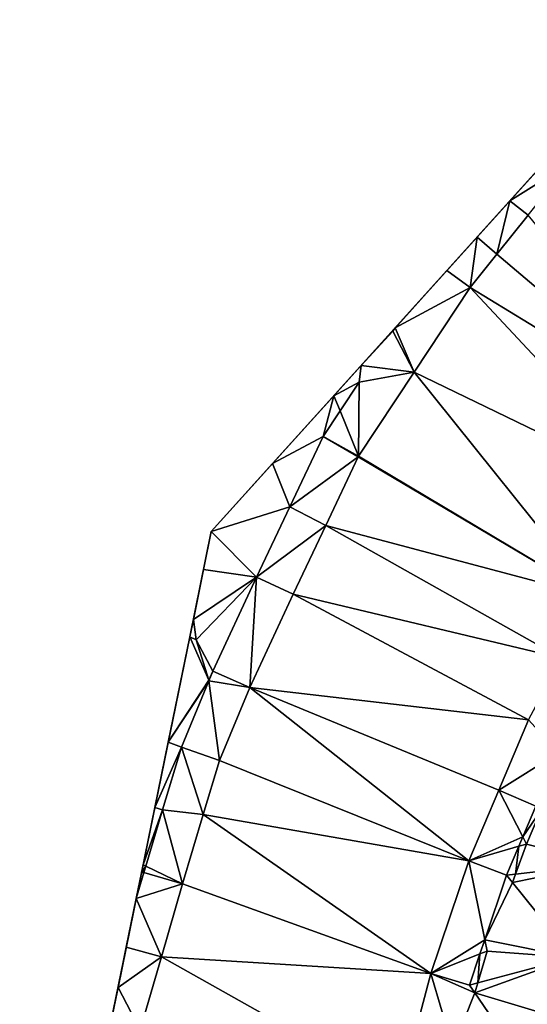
# Model space of a CAD drawing. Header units: inches. Extents: x 92348 to 92626, y 1600225 to 1600387.
# Tile 9 of 35: x 92350 to 92369, y 1600329 to 1600366. Entities that reach past the tile are written whole.
import ezdxf

# ---------------------------------------------------------------- set-up
doc = ezdxf.new("R2010")
doc.units = ezdxf.units.IN
doc.header["$MEASUREMENT"] = 0
doc.layers.add('Terreng_ortofoto', color=10, linetype='Continuous')

msp = doc.modelspace()

# ---------------------------------------------------------------- linework, layer by layer
at = {"layer": 'Terreng_ortofoto'}
for points in [[(92374.634, 1600366.374, 120.85), (92356.874, 1600346.697, 119.122), (92365.926, 1600356.726, 120.158)], [(92370.234, 1600361.499, 120.5), (92374.634, 1600366.374, 120.85), (92365.926, 1600356.726, 120.158)], [(92370.234, 1600361.499, 120.5), (92365.926, 1600356.726, 120.158), (92368.347, 1600359.408, 120.35)], [(92370.234, 1600361.499, 120.5), (92368.347, 1600359.408, 120.35), (92370.641, 1600360.844, 120.363)], [(92370.641, 1600360.844, 120.363), (92368.347, 1600359.408, 120.35), (92369.051, 1600358.86, 120.27)], [(92365.926, 1600356.726, 120.158), (92367.09, 1600358.015, 120.25), (92368.347, 1600359.408, 120.35)], [(92367.09, 1600358.015, 120.25), (92367.853, 1600357.366, 120.2), (92368.347, 1600359.408, 120.35)], [(92369.051, 1600358.86, 120.27), (92368.347, 1600359.408, 120.35), (92367.853, 1600357.366, 120.2)], [(92369.051, 1600358.86, 120.27), (92367.853, 1600357.366, 120.2), (92375.89, 1600350.54, 120.03)], [(92365.926, 1600356.726, 120.158), (92366.819, 1600356.075, 120.14), (92367.09, 1600358.015, 120.25)], [(92367.09, 1600358.015, 120.25), (92366.819, 1600356.075, 120.14), (92367.853, 1600357.366, 120.2)], [(92367.853, 1600357.366, 120.2), (92366.819, 1600356.075, 120.14), (92375.89, 1600350.54, 120.03)], [(92365.926, 1600356.726, 120.158), (92356.874, 1600346.697, 119.122), (92362.64, 1600353.085, 119.843)], [(92365.926, 1600356.726, 120.158), (92362.64, 1600353.085, 119.843), (92363.885, 1600354.464, 119.999)], [(92365.926, 1600356.726, 120.158), (92363.885, 1600354.464, 119.999), (92363.923, 1600354.506, 120.004)], [(92365.926, 1600356.726, 120.158), (92363.923, 1600354.506, 120.004), (92363.945, 1600354.53, 120.006)], [(92365.926, 1600356.726, 120.158), (92363.945, 1600354.53, 120.006), (92366.819, 1600356.075, 120.14)], [(92366.819, 1600356.075, 120.14), (92363.945, 1600354.53, 120.006), (92364.672, 1600352.828, 119.95)], [(92374.15, 1600348.239, 119.85), (92366.819, 1600356.075, 120.14), (92364.672, 1600352.828, 119.95)], [(92374.15, 1600348.239, 119.85), (92375.89, 1600350.54, 120.03), (92366.819, 1600356.075, 120.14)], [(92363.945, 1600354.53, 120.006), (92363.923, 1600354.506, 120.004), (92363.856, 1600354.406, 119.991)], [(92363.945, 1600354.53, 120.006), (92363.856, 1600354.406, 119.991), (92364.672, 1600352.828, 119.95)], [(92363.856, 1600354.406, 119.991), (92363.923, 1600354.506, 120.004), (92363.885, 1600354.464, 119.999)], [(92363.856, 1600354.406, 119.991), (92363.885, 1600354.464, 119.999), (92362.64, 1600353.085, 119.843)], [(92364.672, 1600352.828, 119.95), (92363.856, 1600354.406, 119.991), (92362.64, 1600353.085, 119.843)], [(92362.64, 1600353.085, 119.843), (92356.874, 1600346.697, 119.122), (92359.231, 1600349.308, 119.417)], [(92361.588, 1600351.919, 119.711), (92362.64, 1600353.085, 119.843), (92359.231, 1600349.308, 119.417)], [(92361.588, 1600351.919, 119.711), (92362.555, 1600352.438, 119.848), (92362.64, 1600353.085, 119.843)], [(92364.672, 1600352.828, 119.95), (92362.64, 1600353.085, 119.843), (92362.555, 1600352.438, 119.848)], [(92364.672, 1600352.828, 119.95), (92362.555, 1600352.438, 119.848), (92362.535, 1600349.599, 119.76)], [(92371.603, 1600344.186, 119.52), (92364.672, 1600352.828, 119.95), (92362.535, 1600349.599, 119.76)], [(92371.603, 1600344.186, 119.52), (92374.15, 1600348.239, 119.85), (92364.672, 1600352.828, 119.95)], [(92361.588, 1600351.919, 119.711), (92361.826, 1600351.336, 119.767), (92362.555, 1600352.438, 119.848)], [(92361.826, 1600351.336, 119.767), (92362.535, 1600349.599, 119.76), (92362.555, 1600352.438, 119.848)], [(92361.588, 1600351.919, 119.711), (92359.231, 1600349.308, 119.417), (92361.17, 1600350.345, 119.695)], [(92361.588, 1600351.919, 119.711), (92361.17, 1600350.345, 119.695), (92361.826, 1600351.336, 119.767)], [(92361.826, 1600351.336, 119.767), (92361.17, 1600350.345, 119.695), (92362.535, 1600349.599, 119.76)], [(92361.17, 1600350.345, 119.695), (92359.231, 1600349.308, 119.417), (92359.893, 1600347.646, 119.558)], [(92361.17, 1600350.345, 119.695), (92359.893, 1600347.646, 119.558), (92362.515, 1600349.564, 119.76)], [(92361.17, 1600350.345, 119.695), (92362.515, 1600349.564, 119.76), (92362.535, 1600349.599, 119.76)], [(92371.603, 1600344.186, 119.52), (92362.535, 1600349.599, 119.76), (92362.515, 1600349.564, 119.76)], [(92359.893, 1600347.646, 119.558), (92359.231, 1600349.308, 119.417), (92356.874, 1600346.697, 119.122)], [(92359.893, 1600347.646, 119.558), (92361.271, 1600346.935, 119.69), (92362.515, 1600349.564, 119.76)], [(92371.603, 1600344.186, 119.52), (92362.515, 1600349.564, 119.76), (92361.271, 1600346.935, 119.69)], [(92358.616, 1600344.946, 119.421), (92359.893, 1600347.646, 119.558), (92356.874, 1600346.697, 119.122)], [(92358.616, 1600344.946, 119.421), (92361.271, 1600346.935, 119.69), (92359.893, 1600347.646, 119.558)], [(92358.616, 1600344.946, 119.421), (92360.019, 1600344.287, 119.62), (92361.271, 1600346.935, 119.69)], [(92370.337, 1600341.824, 119.375), (92361.271, 1600346.935, 119.69), (92360.019, 1600344.287, 119.62)], [(92371.603, 1600344.186, 119.52), (92361.271, 1600346.935, 119.69), (92370.337, 1600341.824, 119.375)], [(92354.189, 1600333.57, 118.737), (92356.045, 1600342.644, 118.982), (92356.874, 1600346.697, 119.122)], [(92356.045, 1600342.644, 118.982), (92356.575, 1600345.232, 119.079), (92356.874, 1600346.697, 119.122)], [(92358.616, 1600344.946, 119.421), (92356.874, 1600346.697, 119.122), (92356.575, 1600345.232, 119.079)], [(92356.184, 1600343.321, 119), (92356.575, 1600345.232, 119.079), (92356.045, 1600342.644, 118.982)], [(92356.184, 1600343.321, 119), (92358.616, 1600344.946, 119.421), (92356.575, 1600345.232, 119.079)], [(92356.184, 1600343.321, 119), (92356.295, 1600342.535, 119), (92358.616, 1600344.946, 119.421)], [(92356.295, 1600342.535, 119), (92356.935, 1600341.327, 119.047), (92358.616, 1600344.946, 119.421)], [(92358.616, 1600344.946, 119.421), (92356.935, 1600341.327, 119.047), (92358.354, 1600340.704, 119.37)], [(92358.616, 1600344.946, 119.421), (92358.354, 1600340.704, 119.37), (92360.019, 1600344.287, 119.62)], [(92369.071, 1600339.462, 119.23), (92360.019, 1600344.287, 119.62), (92358.354, 1600340.704, 119.37)], [(92369.071, 1600339.462, 119.23), (92370.337, 1600341.824, 119.375), (92360.019, 1600344.287, 119.62)], [(92356.184, 1600343.321, 119), (92356.045, 1600342.644, 118.982), (92356.295, 1600342.535, 119)], [(92354.189, 1600333.57, 118.737), (92354.705, 1600336.091, 118.811), (92356.045, 1600342.644, 118.982)], [(92354.705, 1600336.091, 118.811), (92355.219, 1600338.602, 118.885), (92356.045, 1600342.644, 118.982)], [(92356.045, 1600342.644, 118.982), (92355.219, 1600338.602, 118.885), (92356.776, 1600340.978, 119)], [(92356.295, 1600342.535, 119), (92356.045, 1600342.644, 118.982), (92356.776, 1600340.978, 119)], [(92356.295, 1600342.535, 119), (92356.776, 1600340.978, 119), (92356.935, 1600341.327, 119.047)], [(92356.776, 1600340.978, 119), (92356.782, 1600340.959, 119), (92356.935, 1600341.327, 119.047)], [(92356.935, 1600341.327, 119.047), (92356.782, 1600340.959, 119), (92358.354, 1600340.704, 119.37)], [(92356.776, 1600340.978, 119), (92355.219, 1600338.602, 118.885), (92356.782, 1600340.959, 119)], [(92355.725, 1600338.41, 119.124), (92356.782, 1600340.959, 119), (92355.219, 1600338.602, 118.885)], [(92355.725, 1600338.41, 119.124), (92357.187, 1600337.889, 119.2), (92356.782, 1600340.959, 119)], [(92357.187, 1600337.889, 119.2), (92358.354, 1600340.704, 119.37), (92356.782, 1600340.959, 119)], [(92366.773, 1600334.033, 118.81), (92358.354, 1600340.704, 119.37), (92357.187, 1600337.889, 119.2)], [(92366.773, 1600334.033, 118.81), (92367.922, 1600336.748, 119.02), (92358.354, 1600340.704, 119.37)], [(92369.071, 1600339.462, 119.23), (92358.354, 1600340.704, 119.37), (92367.922, 1600336.748, 119.02)], [(92369.071, 1600339.462, 119.23), (92367.922, 1600336.748, 119.02), (92370.217, 1600338.193, 119.114)], [(92354.705, 1600336.091, 118.811), (92355.725, 1600338.41, 119.124), (92355.219, 1600338.602, 118.885)], [(92355.002, 1600335.999, 118.995), (92355.725, 1600338.41, 119.124), (92354.705, 1600336.091, 118.811)], [(92355.002, 1600335.999, 118.995), (92356.565, 1600335.816, 119.091), (92355.725, 1600338.41, 119.124)], [(92356.565, 1600335.816, 119.091), (92357.187, 1600337.889, 119.2), (92355.725, 1600338.41, 119.124)], [(92366.773, 1600334.033, 118.81), (92357.187, 1600337.889, 119.2), (92356.565, 1600335.816, 119.091)], [(92369.347, 1600336.137, 119.012), (92370.217, 1600338.193, 119.114), (92367.922, 1600336.748, 119.02)], [(92366.773, 1600334.033, 118.81), (92368.847, 1600334.956, 118.954), (92367.922, 1600336.748, 119.02)], [(92369.347, 1600336.137, 119.012), (92367.922, 1600336.748, 119.02), (92368.847, 1600334.956, 118.954)], [(92354.253, 1600333.882, 118.746), (92354.705, 1600336.091, 118.811), (92354.189, 1600333.57, 118.737)], [(92355.002, 1600335.999, 118.995), (92354.705, 1600336.091, 118.811), (92354.253, 1600333.882, 118.746)], [(92355.002, 1600335.999, 118.995), (92354.253, 1600333.882, 118.746), (92354.352, 1600333.834, 118.88)], [(92355.002, 1600335.999, 118.995), (92354.352, 1600333.834, 118.88), (92355.765, 1600333.15, 118.95)], [(92355.002, 1600335.999, 118.995), (92355.765, 1600333.15, 118.95), (92356.565, 1600335.816, 119.091)], [(92369.347, 1600336.137, 119.012), (92368.847, 1600334.956, 118.954), (92369.546, 1600335.969, 119.056)], [(92368.989, 1600334.681, 118.95), (92369.546, 1600335.969, 119.056), (92368.847, 1600334.956, 118.954)], [(92371.983, 1600333.921, 118.77), (92369.546, 1600335.969, 119.056), (92368.989, 1600334.681, 118.95)], [(92365.311, 1600329.704, 118.38), (92356.565, 1600335.816, 119.091), (92355.765, 1600333.15, 118.95)], [(92366.773, 1600334.033, 118.81), (92356.565, 1600335.816, 119.091), (92365.311, 1600329.704, 118.38)], [(92366.773, 1600334.033, 118.81), (92368.694, 1600334.595, 118.936), (92368.847, 1600334.956, 118.954)], [(92368.989, 1600334.681, 118.95), (92368.847, 1600334.956, 118.954), (92368.694, 1600334.595, 118.936)], [(92366.773, 1600334.033, 118.81), (92368.223, 1600333.482, 118.881), (92368.694, 1600334.595, 118.936)], [(92368.562, 1600333.522, 118.891), (92368.694, 1600334.595, 118.936), (92368.223, 1600333.482, 118.881)], [(92371.983, 1600333.921, 118.77), (92368.989, 1600334.681, 118.95), (92368.562, 1600333.522, 118.891)], [(92368.989, 1600334.681, 118.95), (92368.694, 1600334.595, 118.936), (92368.562, 1600333.522, 118.891)], [(92354.253, 1600333.882, 118.746), (92354.189, 1600333.57, 118.737), (92354.195, 1600333.594, 118.738)], [(92354.352, 1600333.834, 118.88), (92354.253, 1600333.882, 118.746), (92354.195, 1600333.594, 118.738)], [(92354.352, 1600333.834, 118.88), (92354.195, 1600333.594, 118.738), (92354.278, 1600333.588, 118.867)], [(92355.765, 1600333.15, 118.95), (92354.352, 1600333.834, 118.88), (92354.278, 1600333.588, 118.867)], [(92366.773, 1600334.033, 118.81), (92365.311, 1600329.704, 118.38), (92367.384, 1600330.999, 118.721)], [(92366.773, 1600334.033, 118.81), (92367.384, 1600330.999, 118.721), (92368.223, 1600333.482, 118.881)], [(92371.983, 1600333.921, 118.77), (92368.562, 1600333.522, 118.891), (92368.446, 1600333.206, 118.875)], [(92371.983, 1600333.921, 118.77), (92368.446, 1600333.206, 118.875), (92370.769, 1600330.327, 118.58)], [(92354.189, 1600333.57, 118.737), (92349.509, 1600310.686, 118.136), (92350.015, 1600313.16, 118.201)], [(92354.189, 1600333.57, 118.737), (92350.015, 1600313.16, 118.201), (92353.017, 1600327.838, 118.59)], [(92354.189, 1600333.57, 118.737), (92353.017, 1600327.838, 118.59), (92353.288, 1600329.163, 118.625)], [(92353.607, 1600330.721, 118.666), (92354.189, 1600333.57, 118.737), (92353.288, 1600329.163, 118.625)], [(92353.989, 1600332.587, 118.708), (92354.189, 1600333.57, 118.737), (92353.607, 1600330.721, 118.666)], [(92355.765, 1600333.15, 118.95), (92354.278, 1600333.588, 118.867), (92353.989, 1600332.587, 118.708)], [(92353.989, 1600332.587, 118.708), (92354.278, 1600333.588, 118.867), (92354.189, 1600333.57, 118.737)], [(92354.278, 1600333.588, 118.867), (92354.195, 1600333.594, 118.738), (92354.189, 1600333.57, 118.737)], [(92368.223, 1600333.482, 118.881), (92367.384, 1600330.999, 118.721), (92368.446, 1600333.206, 118.875)], [(92368.562, 1600333.522, 118.891), (92368.223, 1600333.482, 118.881), (92368.446, 1600333.206, 118.875)], [(92355.765, 1600333.15, 118.95), (92353.989, 1600332.587, 118.708), (92354.954, 1600330.347, 118.775)], [(92365.311, 1600329.704, 118.38), (92355.765, 1600333.15, 118.95), (92354.954, 1600330.347, 118.775)], [(92370.769, 1600330.327, 118.58), (92368.446, 1600333.206, 118.875), (92367.384, 1600330.999, 118.721)], [(92353.989, 1600332.587, 118.708), (92353.607, 1600330.721, 118.666), (92354.954, 1600330.347, 118.775)], [(92354.954, 1600330.347, 118.775), (92353.607, 1600330.721, 118.666), (92353.288, 1600329.163, 118.625)], [(92365.311, 1600329.704, 118.38), (92367.201, 1600330.456, 118.686), (92367.384, 1600330.999, 118.721)], [(92367.472, 1600330.564, 118.74), (92367.384, 1600330.999, 118.721), (92367.201, 1600330.456, 118.686)], [(92370.769, 1600330.327, 118.58), (92367.384, 1600330.999, 118.721), (92367.472, 1600330.564, 118.74)], [(92354.954, 1600330.347, 118.775), (92353.288, 1600329.163, 118.625), (92354.143, 1600327.544, 118.6)], [(92354.954, 1600330.347, 118.775), (92354.143, 1600327.544, 118.6), (92364.114, 1600325.19, 118.17)], [(92365.311, 1600329.704, 118.38), (92354.954, 1600330.347, 118.775), (92364.114, 1600325.19, 118.17)], [(92366.796, 1600329.257, 118.609), (92367.201, 1600330.456, 118.686), (92365.311, 1600329.704, 118.38)], [(92366.796, 1600329.257, 118.609), (92367.114, 1600329.342, 118.639), (92367.201, 1600330.456, 118.686)], [(92370.769, 1600330.327, 118.58), (92367.114, 1600329.342, 118.639), (92367.001, 1600328.958, 118.607)], [(92370.769, 1600330.327, 118.58), (92367.001, 1600328.958, 118.607), (92371.784, 1600327.532, 118.53)], [(92370.769, 1600330.327, 118.58), (92367.472, 1600330.564, 118.74), (92367.114, 1600329.342, 118.639)], [(92367.114, 1600329.342, 118.639), (92367.472, 1600330.564, 118.74), (92367.201, 1600330.456, 118.686)], [(92365.311, 1600329.704, 118.38), (92364.114, 1600325.19, 118.17), (92366.153, 1600326.832, 118.203)], [(92366.796, 1600329.257, 118.609), (92365.311, 1600329.704, 118.38), (92367.001, 1600328.958, 118.607)], [(92367.001, 1600328.958, 118.607), (92365.311, 1600329.704, 118.38), (92366.153, 1600326.832, 118.203)], [(92353.017, 1600327.838, 118.59), (92354.143, 1600327.544, 118.6), (92353.288, 1600329.163, 118.625)], [(92366.796, 1600329.257, 118.609), (92367.001, 1600328.958, 118.607), (92367.114, 1600329.342, 118.639)], [(92367.001, 1600328.958, 118.607), (92366.153, 1600326.832, 118.203), (92369.268, 1600325.649, 118.28)], [(92371.784, 1600327.532, 118.53), (92367.001, 1600328.958, 118.607), (92369.268, 1600325.649, 118.28)]]:
    msp.add_3dface(points, dxfattribs=at)

doc.saveas('drawing.dxf')
